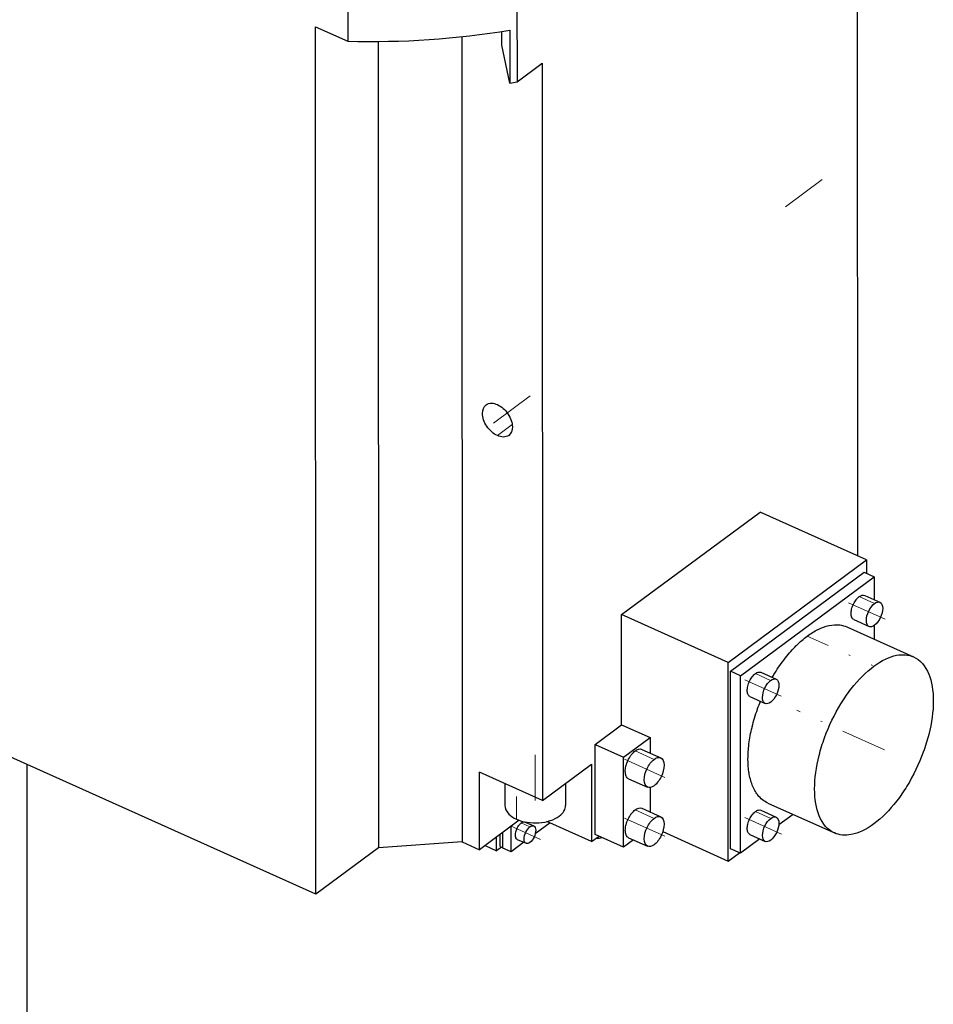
# Model space of a CAD drawing. Header units: millimetres. Extents: x 0 to 3370, y -35 to 2376.
# Tile 18 of 24: x 2609 to 2729, y 1736 to 1866. Entities that reach past the tile are written whole.
import ezdxf

# ---------------------------------------------------------------- set-up
doc = ezdxf.new("R2010")
doc.units = ezdxf.units.MM
doc.linetypes.add('DASHEDBIDOT', pattern=[12.4, 3, -3, 0.2, -3, 0.2, -3])
doc.linetypes.add('DASHEDDOT2X', pattern=[12.2, 6, -3, 0.2, -3])
doc.layers.add('Layer0000', color=7, linetype='Continuous', lineweight=25)

msp = doc.modelspace()

# ---------------------------------------------------------------- linework, layer by layer
at = {"layer": 'Layer0000', "color": 7, "linetype": 'Continuous', "lineweight": 25}
for p, q in [((2718.9590336, 1795.2320211), (2718.9146926, 1897.7358067)), ((2718.9590336, 1795.2320211), (2718.9146926, 1897.7358067)), ((2674.106801, 1872.7229512), (2674.1133368, 1857.6139202)), ((2674.106801, 1872.7229512), (2674.1133368, 1857.6139202)), ((2651.8351921, 1871.1242618), (2651.838725, 1862.9572181)), ((2651.8351921, 1871.1242618), (2651.838725, 1862.9572181)), ((2647.5907334, 1864.8668767), (2651.838725, 1862.9572181)), ((2647.6401055, 1750.7324403), (2647.5907334, 1864.8668767)), ((2647.5907334, 1864.8668767), (2651.838725, 1862.9572181)), ((2647.6401055, 1750.7324403), (2647.5907334, 1864.8668767)), ((2672.097224, 1862.4611724), (2672.0964599, 1864.2277262)), ((2672.097224, 1862.4611724), (2672.0964599, 1864.2277262)), ((2673.1689571, 1864.3976543), (2673.17196, 1857.4556671)), ((2673.1689571, 1864.3976543), (2673.17196, 1857.4556671)), ((2655.8390132, 1862.9258608), (2655.8849045, 1756.838132)), ((2655.8390132, 1862.9258608), (2655.8849045, 1756.838132)), ((2666.8486873, 1863.5508713), (2666.8945071, 1757.6284177)), ((2666.8486873, 1863.5508713), (2666.8945071, 1757.6284177)), ((2673.17196, 1857.4556671), (2672.097224, 1862.4611724)), ((2673.17196, 1857.4556671), (2672.097224, 1862.4611724)), ((2674.1133368, 1857.6139202), (2677.4247719, 1860.0662058)), ((2674.1133368, 1857.6139202), (2677.4247719, 1860.0662058)), ((2677.4247719, 1860.0662058), (2677.466725, 1763.0825613)), ((2677.4247719, 1860.0662058), (2677.466725, 1763.0825613)), ((2687.8712, 1787.5354056), (2706.0814845, 1801.0210445)), ((2687.8712, 1787.5354056), (2706.0814845, 1801.0210445)), ((2720.0884795, 1794.7242856), (2706.0814845, 1801.0210445)), ((2720.0884795, 1794.7242856), (2706.0814845, 1801.0210445)), ((2701.878195, 1781.2386467), (2720.0884795, 1794.7242856)), ((2701.878195, 1781.2386467), (2720.0884795, 1794.7242856)), ((2720.0884795, 1794.7242856), (2720.0892415, 1792.9627364)), ((2720.0884795, 1794.7242856), (2720.0892415, 1792.9627364)), ((2702.1922826, 1780.0824023), (2719.775593, 1793.1037351)), ((2702.1922826, 1780.0824023), (2719.775593, 1793.1037351)), ((2719.775593, 1793.1037351), (2721.0966356, 1792.5098685)), ((2719.775593, 1793.1037351), (2721.0966356, 1792.5098685)), ((2703.5133252, 1779.4885357), (2721.0966356, 1792.5098685)), ((2703.5133252, 1779.4885357), (2721.0966356, 1792.5098685)), ((2721.0966356, 1792.5098685), (2721.0979406, 1789.4930376)), ((2721.0966356, 1792.5098685), (2721.0979406, 1789.4930376)), ((2719.855616, 1790.0515171), (2721.8667555, 1789.1474216)), ((2719.855616, 1790.0515171), (2721.8667555, 1789.1474216)), ((2701.878195, 1781.2386467), (2687.8712, 1787.5354056)), ((2687.8774709, 1773.0389029), (2687.8712, 1787.5354056)), ((2701.878195, 1781.2386467), (2687.8712, 1787.5354056)), ((2687.8774709, 1773.0389029), (2687.8712, 1787.5354056)), ((2718.4205506, 1786.8592471), (2720.4316901, 1785.9551517)), ((2718.4205506, 1786.8592471), (2720.4316901, 1785.9551517)), ((2717.5170648, 1785.9032529), (2726.2832669, 1781.9624604)), ((2717.5170648, 1785.9032529), (2726.2832669, 1781.9624604)), ((2721.0994143, 1786.0862971), (2721.1001902, 1784.2924808)), ((2721.0994143, 1786.0862971), (2721.1001902, 1784.2924808)), ((2701.8895002, 1755.1041067), (2701.878195, 1781.2386467)), ((2701.8895002, 1755.1041067), (2701.878195, 1781.2386467)), ((2703.5133252, 1779.4885357), (2702.1922826, 1780.0824023)), ((2702.2023867, 1756.7246572), (2702.1922826, 1780.0824023)), ((2703.5133252, 1779.4885357), (2702.1922826, 1780.0824023)), ((2702.2023867, 1756.7246572), (2702.1922826, 1780.0824023)), ((2706.1916624, 1779.9326666), (2708.2028019, 1779.0285712)), ((2706.1916624, 1779.9326666), (2708.2028019, 1779.0285712)), ((2703.5234293, 1756.1307905), (2703.5133252, 1779.4885357)), ((2703.5234293, 1756.1307905), (2703.5133252, 1779.4885357)), ((2704.756597, 1776.7403967), (2706.7677365, 1775.8363013)), ((2704.756597, 1776.7403967), (2706.7677365, 1775.8363013)), ((2684.3791914, 1770.4482496), (2687.8774709, 1773.0389029)), ((2684.3791914, 1770.4482496), (2687.8774709, 1773.0389029)), ((2687.8774709, 1773.0389029), (2691.6237111, 1771.3548036)), ((2687.8774709, 1773.0389029), (2691.6237111, 1771.3548036)), ((2647.6401055, 1750.7324403), (2602.6950816, 1770.937201)), ((2647.6401055, 1750.7324403), (2602.6950816, 1770.937201)), ((2688.1254316, 1768.7641502), (2691.6237111, 1771.3548036)), ((2688.1254316, 1768.7641502), (2691.6237111, 1771.3548036)), ((2691.6237111, 1771.3548036), (2691.6245962, 1769.3087837)), ((2691.6237111, 1771.3548036), (2691.6245962, 1769.3087837)), ((2684.3791914, 1770.4482496), (2688.1254316, 1768.7641502)), ((2684.3843141, 1758.6060362), (2684.3791914, 1770.4482496)), ((2684.3791914, 1770.4482496), (2688.1254316, 1768.7641502)), ((2684.3843141, 1758.6060362), (2684.3791914, 1770.4482496)), ((2690.5346072, 1769.7987816), (2693.018956, 1768.6819578)), ((2690.5346072, 1769.7987816), (2693.018956, 1768.6819578)), ((2688.1305543, 1756.9219368), (2688.1254316, 1768.7641502)), ((2688.1305543, 1756.9219368), (2688.1254316, 1768.7641502)), ((2609.6629791, 1721.4150552), (2609.6429079, 1767.8138481)), ((2677.466725, 1763.0825613), (2683.9236732, 1767.8642587)), ((2677.466725, 1763.0825613), (2683.9236732, 1767.8642587)), ((2683.9236732, 1767.8642587), (2683.9280893, 1757.655454)), ((2683.9236732, 1767.8642587), (2683.9280893, 1757.655454)), ((2669.1899786, 1756.5965026), (2669.1855625, 1766.8053072)), ((2677.466725, 1763.0825613), (2669.1855625, 1766.8053072)), ((2669.1899786, 1756.5965026), (2669.1855625, 1766.8053072)), ((2677.466725, 1763.0825613), (2669.1855625, 1766.8053072)), ((2688.7920278, 1765.9224538), (2691.2763765, 1764.80563)), ((2688.7920278, 1765.9224538), (2691.2763765, 1764.80563)), ((2672.5082662, 1765.3116061), (2672.5095135, 1762.4282644)), ((2672.5082662, 1765.3116061), (2672.5095135, 1762.4282644)), ((2680.5082568, 1765.3349698), (2680.5095127, 1762.431725)), ((2680.5082568, 1765.3349698), (2680.5095127, 1762.431725)), ((2691.6265612, 1764.7663178), (2691.6279524, 1761.5500921)), ((2691.6265612, 1764.7663178), (2691.6279524, 1761.5500921)), ((2690.5379634, 1762.04009), (2693.0223122, 1760.9232662)), ((2690.5379634, 1762.04009), (2693.0223122, 1760.9232662)), ((2706.1995143, 1761.7814119), (2708.2106538, 1760.8773164)), ((2706.1995143, 1761.7814119), (2708.2106538, 1760.8773164)), ((2707.1030001, 1762.7374061), (2715.8692021, 1758.7966136)), ((2707.1030001, 1762.7374061), (2715.8692021, 1758.7966136)), ((2674.4123692, 1760.4639476), (2669.1899786, 1756.5965026)), ((2674.4123692, 1760.4639476), (2669.1899786, 1756.5965026)), ((2710.4269056, 1761.2431647), (2708.5573143, 1759.8586376)), ((2710.4269056, 1761.2431647), (2708.5573143, 1759.8586376)), ((2673.3219352, 1756.3129), (2673.3204894, 1759.6553552)), ((2673.3219352, 1756.3129), (2673.3204894, 1759.6553552)), ((2675.177027, 1760.2323071), (2676.3206161, 1759.7182136)), ((2675.177027, 1760.2323071), (2676.3206161, 1759.7182136)), ((2678.4563891, 1760.1152234), (2676.5073698, 1758.6718758)), ((2678.4563891, 1760.1152234), (2676.5073698, 1758.6718758)), ((2683.9280893, 1757.655454), (2678.0464408, 1760.2995132)), ((2683.9280893, 1757.655454), (2678.0464408, 1760.2995132)), ((2671.417222, 1756.4549677), (2671.4164475, 1758.2453157)), ((2671.417222, 1756.4549677), (2671.4164475, 1758.2453157)), ((2671.8782345, 1757.0006123), (2671.8775483, 1758.5867842)), ((2671.8782345, 1757.0006123), (2671.8775483, 1758.5867842)), ((2672.2572143, 1756.7915388), (2672.2563164, 1758.8672812)), ((2672.2572143, 1756.7915388), (2672.2563164, 1758.8672812)), ((2674.1519803, 1757.9521143), (2675.2955694, 1757.4380208)), ((2674.1519803, 1757.9521143), (2675.2955694, 1757.4380208)), ((2683.9280893, 1757.655454), (2684.8991677, 1758.3745869)), ((2683.9280893, 1757.655454), (2684.8991677, 1758.3745869)), ((2688.1305543, 1756.9219368), (2684.3843141, 1758.6060362)), ((2688.1305543, 1756.9219368), (2684.3843141, 1758.6060362)), ((2689.4251536, 1757.8806532), (2688.1305543, 1756.9219368)), ((2689.4251536, 1757.8806532), (2688.1305543, 1756.9219368)), ((2688.795384, 1758.1637622), (2691.2797328, 1757.0469384)), ((2688.795384, 1758.1637622), (2691.2797328, 1757.0469384)), ((2693.2878824, 1758.9709114), (2701.8895002, 1755.1041067)), ((2693.2878824, 1758.9709114), (2701.8895002, 1755.1041067)), ((2706.0578868, 1758.0076848), (2703.5234293, 1756.1307905)), ((2706.0578868, 1758.0076848), (2703.5234293, 1756.1307905)), ((2704.7644489, 1758.589142), (2706.7755883, 1757.6850465)), ((2704.7644489, 1758.589142), (2706.7755883, 1757.6850465)), ((2655.8849045, 1756.838132), (2647.6401055, 1750.7324403)), ((2655.8849045, 1756.838132), (2647.6401055, 1750.7324403)), ((2666.8945071, 1757.6284177), (2655.8849045, 1756.838132)), ((2666.8945071, 1757.6284177), (2655.8849045, 1756.838132)), ((2666.8945071, 1757.6284177), (2669.1899786, 1756.5965026)), ((2666.8945071, 1757.6284177), (2669.1899786, 1756.5965026)), ((2669.9123655, 1757.1314667), (2671.417222, 1756.4549677)), ((2669.9123655, 1757.1314667), (2671.417222, 1756.4549677)), ((2672.0498523, 1756.9234625), (2671.417222, 1756.4549677)), ((2672.0498523, 1756.9234625), (2671.417222, 1756.4549677)), ((2671.8782345, 1757.0006123), (2672.2571976, 1756.8302517)), ((2671.8782345, 1757.0006123), (2672.2571976, 1756.8302517)), ((2673.3219352, 1756.3129), (2672.2572143, 1756.7915388)), ((2673.3219352, 1756.3129), (2672.2572143, 1756.7915388)), ((2675.0128563, 1757.5651127), (2673.3219352, 1756.3129)), ((2675.0128563, 1757.5651127), (2673.3219352, 1756.3129)), ((2703.5234293, 1756.1307905), (2702.2023867, 1756.7246572)), ((2703.5234293, 1756.1307905), (2702.2023867, 1756.7246572)), ((2701.8895002, 1755.1041067), (2703.3693882, 1756.2000388)), ((2701.8895002, 1755.1041067), (2703.3693882, 1756.2000388))]:
    msp.add_line(p, q, dxfattribs=at)
at = {"layer": 'Layer0000', "color": 5, "linetype": 'DASHEDDOT2X', "lineweight": 18}
for p, q in [((2714.2548979, 1844.7496444), (2708.7191803, 1840.6501648)), ((2675.8359796, 1816.2984875), (2670.300262, 1812.1990079)), ((2722.5461783, 1786.9232938), (2717.7411277, 1789.0833749)), ((2708.8822248, 1776.8044434), (2704.0771742, 1778.9645245)), ((2722.4731901, 1769.7515441), (2710.9130769, 1774.9483223)), ((2676.5066425, 1769.0660169), (2676.5101756, 1760.8983749)), ((2693.5446218, 1766.115801), (2688.2663619, 1768.4886105)), ((2693.547978, 1758.3571095), (2688.2697182, 1760.7299189)), ((2708.8900766, 1758.6531887), (2704.085026, 1760.8132698)), ((2677.2050483, 1757.9501243), (2673.2675481, 1759.7202035))]:
    msp.add_line(p, q, dxfattribs=at)
at = {"layer": 'Layer0000', "color": 251, "linetype": 'DASHEDBIDOT', "lineweight": 18}
for p, q in [((2671.5320014, 1811.0687584), (2673.4837723, 1812.5141437)), ((2671.5320014, 1811.0687584), (2673.4837723, 1812.5141437)), ((2721.1486045, 1788.9805193), (2719.1374651, 1789.8846147)), ((2721.1486045, 1788.9805193), (2719.1374651, 1789.8846147)), ((2712.3055458, 1784.6920667), (2721.0717479, 1780.7512742)), ((2712.3055458, 1784.6920667), (2721.0717479, 1780.7512742)), ((2707.4846509, 1778.8616689), (2705.4735115, 1779.7657643)), ((2707.4846509, 1778.8616689), (2705.4735115, 1779.7657643)), ((2692.1469155, 1768.4792907), (2689.6625667, 1769.5961145)), ((2692.1469155, 1768.4792907), (2689.6625667, 1769.5961145)), ((2674.0503088, 1760.6088293), (2674.0485741, 1764.6191701)), ((2674.0503088, 1760.6088293), (2674.0485741, 1764.6191701)), ((2692.1502718, 1760.7205991), (2689.665923, 1761.8374229)), ((2692.1502718, 1760.7205991), (2689.665923, 1761.8374229)), ((2707.4925028, 1760.7104141), (2705.4813633, 1761.6145096)), ((2707.4925028, 1760.7104141), (2705.4813633, 1761.6145096)), ((2674.664062, 1760.1130911), (2675.8076511, 1759.5989976)), ((2674.664062, 1760.1130911), (2675.8076511, 1759.5989976))]:
    msp.add_line(p, q, dxfattribs=at)
at = {"layer": 'Layer0000', "color": 7, "linetype": 'Continuous', "lineweight": 25}
for centre, radius, start, end in [((2654.7980005, 1977.7868728), 114.8677801, 268.523756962, 279.20291025), ((2654.7980005, 1977.7868728), 114.8677801, 268.523756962, 279.20291025), ((2655.7415242, 1964.0205617), 107.9810022, 279.289404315, 279.795918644), ((2655.7415242, 1964.0205617), 107.9810022, 279.289404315, 279.795918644), ((2684.560559, 1760.7304779), 2.6417976, 268.982728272, 286.257920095), ((2684.560559, 1760.7304779), 2.6417976, 268.982728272, 286.257920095)]:
    msp.add_arc(centre, radius, start, end, dxfattribs=at)
for points, knots in [([(2671.5320014, 1811.0687584), (2671.0158101, 1811.300809), (2670.2475535, 1811.9799867), (2669.662437, 1813.1490241), (2669.4656991, 1814.2591027), (2669.7346211, 1814.8905904), (2670.0433266, 1815.1195533)], [0, 0, 0, 0, 0.25, 0.375, 0.5, 0.727979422, 0.727979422, 0.727979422, 0.727979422]), ([(2671.5320014, 1811.0687584), (2671.0158101, 1811.300809), (2670.2475535, 1811.9799867), (2669.662437, 1813.1490241), (2669.4656991, 1814.2591027), (2669.7346211, 1814.8905904), (2670.0433266, 1815.1195533)], [0, 0, 0, 0, 0.25, 0.375, 0.5, 0.727979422, 0.727979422, 0.727979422, 0.727979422]), ([(2670.0433266, 1815.1195533), (2670.2424062, 1815.2672081), (2670.7106555, 1815.4050571), (2671.2721393, 1815.2683055), (2671.5302349, 1815.1522802)], [0.727979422, 0.727979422, 0.727979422, 0.727979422, 0.875, 1, 1, 1, 1]), ([(2670.0433266, 1815.1195533), (2670.2424062, 1815.2672081), (2670.7106555, 1815.4050571), (2671.2721393, 1815.2683055), (2671.5302349, 1815.1522802)], [0.727979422, 0.727979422, 0.727979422, 0.727979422, 0.875, 1, 1, 1, 1]), ([(2671.5302349, 1815.1522802), (2672.0464262, 1814.9202296), (2672.8146827, 1814.2410519), (2673.3997992, 1813.0720145), (2673.5965372, 1811.9619359), (2673.3276151, 1811.3304482), (2673.0189097, 1811.1014853)], [0, 0, 0, 0, 0.25, 0.375, 0.5, 0.727979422, 0.727979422, 0.727979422, 0.727979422]), ([(2671.5302349, 1815.1522802), (2672.0464262, 1814.9202296), (2672.8146827, 1814.2410519), (2673.3997992, 1813.0720145), (2673.5965372, 1811.9619359), (2673.3276151, 1811.3304482), (2673.0189097, 1811.1014853)], [0, 0, 0, 0, 0.25, 0.375, 0.5, 0.727979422, 0.727979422, 0.727979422, 0.727979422]), ([(2673.0189097, 1811.1014853), (2672.81983, 1810.9538305), (2672.3515808, 1810.8159815), (2671.790097, 1810.952733), (2671.5320014, 1811.0687584)], [0.727979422, 0.727979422, 0.727979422, 0.727979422, 0.875, 1, 1, 1, 1]), ([(2673.0189097, 1811.1014853), (2672.81983, 1810.9538305), (2672.3515808, 1810.8159815), (2671.790097, 1810.952733), (2671.5320014, 1811.0687584)], [0.727979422, 0.727979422, 0.727979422, 0.727979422, 0.875, 1, 1, 1, 1]), ([(2718.0621814, 1787.6586222), (2718.0621254, 1787.834699), (2718.0856835, 1788.0222768), (2718.1343777, 1788.2277774), (2718.1357904, 1788.2336631), (2718.1920361, 1788.4644641), (2718.27198, 1788.6854303), (2718.4784795, 1789.1129986), (2718.5957129, 1789.303632), (2718.7328546, 1789.4800202), (2718.7375037, 1789.4859517), (2718.8685468, 1789.6519793), (2719.000758, 1789.7833487), (2719.1374651, 1789.8846147)], [0, 0, 0, 0, 0.12109375, 0.12109375, 0.125, 0.125, 0.25, 0.25, 0.37109375, 0.37109375, 0.375, 0.375, 0.5, 0.5, 0.5, 0.5]), ([(2718.0621814, 1787.6586222), (2718.0621254, 1787.834699), (2718.0856835, 1788.0222768), (2718.1343777, 1788.2277774), (2718.1357904, 1788.2336631), (2718.1920361, 1788.4644641), (2718.27198, 1788.6854303), (2718.4784795, 1789.1129986), (2718.5957129, 1789.303632), (2718.7328546, 1789.4800202), (2718.7375037, 1789.4859517), (2718.8685468, 1789.6519793), (2719.000758, 1789.7833487), (2719.1374651, 1789.8846147)], [0, 0, 0, 0, 0.12109375, 0.12109375, 0.125, 0.125, 0.25, 0.25, 0.37109375, 0.37109375, 0.375, 0.375, 0.5, 0.5, 0.5, 0.5]), ([(2719.1374651, 1789.8846147), (2719.2699, 1789.9827162), (2719.3979416, 1790.0461366), (2719.5255786, 1790.0758031), (2719.5292279, 1790.0766222), (2719.653248, 1790.1032648), (2719.7607146, 1790.0945493), (2719.8556434, 1790.0515779)], [0, 0, 0, 0, 0.12109375, 0.12109375, 0.125, 0.125, 0.23338206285, 0.23338206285, 0.23338206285, 0.23338206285]), ([(2719.1374651, 1789.8846147), (2719.2699, 1789.9827162), (2719.3979416, 1790.0461366), (2719.5255786, 1790.0758031), (2719.5292279, 1790.0766222), (2719.653248, 1790.1032648), (2719.7607146, 1790.0945493), (2719.8556434, 1790.0515779)], [0, 0, 0, 0, 0.12109375, 0.12109375, 0.125, 0.125, 0.23338206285, 0.23338206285, 0.23338206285, 0.23338206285]), ([(2718.4205231, 1786.8591863), (2718.2999053, 1786.9137863), (2718.2052873, 1787.0203666), (2718.1414007, 1787.1795693), (2718.1395253, 1787.1843598), (2718.087537, 1787.3200335), (2718.0622809, 1787.4767506), (2718.0621814, 1787.6586222)], [0.23338210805, 0.23338210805, 0.23338210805, 0.23338210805, 0.37109375, 0.37109375, 0.375, 0.375, 0.5, 0.5, 0.5, 0.5]), ([(2718.4205231, 1786.8591863), (2718.2999053, 1786.9137863), (2718.2052873, 1787.0203666), (2718.1414007, 1787.1795693), (2718.1395253, 1787.1843598), (2718.087537, 1787.3200335), (2718.0622809, 1787.4767506), (2718.0621814, 1787.6586222)], [0.23338210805, 0.23338210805, 0.23338210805, 0.23338210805, 0.37109375, 0.37109375, 0.375, 0.375, 0.5, 0.5, 0.5, 0.5]), ([(2712.3055458, 1784.6920667), (2712.7755324, 1785.0401287), (2713.2417857, 1785.3294672), (2713.7116471, 1785.563743), (2713.7185475, 1785.567171), (2714.2086862, 1785.8096437), (2714.6784499, 1785.9801276), (2715.150366, 1786.0857728), (2715.1644885, 1786.088872), (2715.6551437, 1786.1941814), (2716.107605, 1786.2202732), (2716.5510634, 1786.168831), (2716.5646073, 1786.1671815), (2716.9103324, 1786.1229827), (2717.2231927, 1786.0356004), (2717.5171042, 1785.9033406)], [0, 0, 0, 0, 0.0615234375, 0.0615234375, 0.0625, 0.0625, 0.123046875, 0.123046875, 0.125, 0.125, 0.185546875, 0.185546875, 0.1875, 0.1875, 0.23343335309, 0.23343335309, 0.23343335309, 0.23343335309]), ([(2712.3055458, 1784.6920667), (2712.7755324, 1785.0401287), (2713.2417857, 1785.3294672), (2713.7116471, 1785.563743), (2713.7185475, 1785.567171), (2714.2086862, 1785.8096437), (2714.6784499, 1785.9801276), (2715.150366, 1786.0857728), (2715.1644885, 1786.088872), (2715.6551437, 1786.1941814), (2716.107605, 1786.2202732), (2716.5510634, 1786.168831), (2716.5646073, 1786.1671815), (2716.9103324, 1786.1229827), (2717.2231927, 1786.0356004), (2717.5171042, 1785.9033406)], [0, 0, 0, 0, 0.0615234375, 0.0615234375, 0.0625, 0.0625, 0.123046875, 0.123046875, 0.125, 0.125, 0.185546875, 0.185546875, 0.1875, 0.1875, 0.23343335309, 0.23343335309, 0.23343335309, 0.23343335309]), ([(2707.6866729, 1779.2605938), (2707.7864678, 1779.4318256), (2707.9007919, 1779.622583), (2708.020052, 1779.8152711), (2708.461464, 1780.5258021), (2708.9121741, 1781.1723567), (2709.4012603, 1781.7966481), (2709.4171923, 1781.8169042), (2709.8952026, 1782.4224349), (2710.3717623, 1782.9585032), (2710.8693542, 1783.4514431), (2710.8775792, 1783.4595732), (2711.3543381, 1783.9299), (2711.8280992, 1784.33848), (2712.3055458, 1784.6920667)], [0.29613127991, 0.29613127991, 0.29613127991, 0.29613127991, 0.310546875, 0.3125, 0.3125, 0.373046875, 0.373046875, 0.375, 0.375, 0.4365234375, 0.4365234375, 0.4375, 0.4375, 0.5, 0.5, 0.5, 0.5]), ([(2707.6866729, 1779.2605938), (2707.7864678, 1779.4318256), (2707.9007919, 1779.622583), (2708.020052, 1779.8152711), (2708.461464, 1780.5258021), (2708.9121741, 1781.1723567), (2709.4012603, 1781.7966481), (2709.4171923, 1781.8169042), (2709.8952026, 1782.4224349), (2710.3717623, 1782.9585032), (2710.8693542, 1783.4514431), (2710.8775792, 1783.4595732), (2711.3543381, 1783.9299), (2711.8280992, 1784.33848), (2712.3055458, 1784.6920667)], [0.29613127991, 0.29613127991, 0.29613127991, 0.29613127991, 0.310546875, 0.3125, 0.3125, 0.373046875, 0.373046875, 0.375, 0.375, 0.4365234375, 0.4365234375, 0.4375, 0.4375, 0.5, 0.5, 0.5, 0.5]), ([(2721.0717479, 1780.7512742), (2722.093769, 1781.5081326), (2723.9946488, 1782.4116521), (2725.6278829, 1782.2569614), (2726.2832539, 1781.9624314)], [0, 0, 0, 0, 0.125, 0.23256749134, 0.23256749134, 0.23256749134, 0.23256749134]), ([(2721.0717479, 1780.7512742), (2722.093769, 1781.5081326), (2723.9946488, 1782.4116521), (2725.6278829, 1782.2569614), (2726.2832539, 1781.9624314)], [0, 0, 0, 0, 0.125, 0.23256749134, 0.23256749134, 0.23256749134, 0.23256749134]), ([(2726.2832539, 1781.9624314), (2727.1510451, 1781.5724376), (2728.4459336, 1780.0993724), (2728.8833133, 1777.5191668), (2728.8839006, 1776.1615096)], [0.23256749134, 0.23256749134, 0.23256749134, 0.23256749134, 0.375, 0.5, 0.5, 0.5, 0.5]), ([(2726.2832539, 1781.9624314), (2727.1510451, 1781.5724376), (2728.4459336, 1780.0993724), (2728.8833133, 1777.5191668), (2728.8839006, 1776.1615096)], [0.23256749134, 0.23256749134, 0.23256749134, 0.23256749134, 0.375, 0.5, 0.5, 0.5, 0.5]), ([(2705.4735115, 1779.7657643), (2705.6060479, 1779.8638876), (2705.7340927, 1779.9273087), (2705.8616315, 1779.9569541), (2705.8652743, 1779.9577717), (2705.9892944, 1779.9844144), (2706.0967611, 1779.9756989), (2706.1916899, 1779.9327275)], [0, 0, 0, 0, 0.12109375, 0.12109375, 0.125, 0.125, 0.23338206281, 0.23338206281, 0.23338206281, 0.23338206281]), ([(2705.4735115, 1779.7657643), (2705.6060479, 1779.8638876), (2705.7340927, 1779.9273087), (2705.8616315, 1779.9569541), (2705.8652743, 1779.9577717), (2705.9892944, 1779.9844144), (2706.0967611, 1779.9756989), (2706.1916899, 1779.9327275)], [0, 0, 0, 0, 0.12109375, 0.12109375, 0.125, 0.125, 0.23338206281, 0.23338206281, 0.23338206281, 0.23338206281]), ([(2713.2685684, 1764.5975644), (2713.2679811, 1765.9552216), (2713.5728726, 1768.217113), (2714.781832, 1772.1211983), (2716.2541013, 1775.1690094), (2718.5176436, 1778.4535094), (2720.0497268, 1779.9944157), (2721.0717479, 1780.7512742)], [0, 0, 0, 0, 0.125, 0.1875, 0.3125, 0.375, 0.5, 0.5, 0.5, 0.5]), ([(2713.2685684, 1764.5975644), (2713.2679811, 1765.9552216), (2713.5728726, 1768.217113), (2714.781832, 1772.1211983), (2716.2541013, 1775.1690094), (2718.5176436, 1778.4535094), (2720.0497268, 1779.9944157), (2721.0717479, 1780.7512742)], [0, 0, 0, 0, 0.125, 0.1875, 0.3125, 0.375, 0.5, 0.5, 0.5, 0.5]), ([(2704.7565695, 1776.7403359), (2704.6359518, 1776.7949359), (2704.5413337, 1776.9015162), (2704.4774471, 1777.0607189), (2704.4755717, 1777.0655094), (2704.4235835, 1777.2011831), (2704.3983271, 1777.3581849), (2704.3981317, 1777.7156841), (2704.4216886, 1777.9032567), (2704.4704215, 1778.1089165), (2704.4718368, 1778.1148127), (2704.5280825, 1778.3456137), (2704.6080264, 1778.5665799), (2704.8145259, 1778.9941482), (2704.9317593, 1779.1847816), (2705.068901, 1779.3611698), (2705.0735501, 1779.3671012), (2705.2045933, 1779.5331289), (2705.33659, 1779.6643395), (2705.4735115, 1779.7657643)], [0.23338210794, 0.23338210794, 0.23338210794, 0.23338210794, 0.37109375, 0.37109375, 0.375, 0.375, 0.5, 0.5, 0.62109375, 0.62109375, 0.625, 0.625, 0.75, 0.75, 0.87109375, 0.87109375, 0.875, 0.875, 1, 1, 1, 1]), ([(2704.7565695, 1776.7403359), (2704.6359518, 1776.7949359), (2704.5413337, 1776.9015162), (2704.4774471, 1777.0607189), (2704.4755717, 1777.0655094), (2704.4235835, 1777.2011831), (2704.3983271, 1777.3581849), (2704.3981317, 1777.7156841), (2704.4216886, 1777.9032567), (2704.4704215, 1778.1089165), (2704.4718368, 1778.1148127), (2704.5280825, 1778.3456137), (2704.6080264, 1778.5665799), (2704.8145259, 1778.9941482), (2704.9317593, 1779.1847816), (2705.068901, 1779.3611698), (2705.0735501, 1779.3671012), (2705.2045933, 1779.5331289), (2705.33659, 1779.6643395), (2705.4735115, 1779.7657643)], [0.23338210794, 0.23338210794, 0.23338210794, 0.23338210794, 0.37109375, 0.37109375, 0.375, 0.375, 0.5, 0.5, 0.62109375, 0.62109375, 0.625, 0.625, 0.75, 0.75, 0.87109375, 0.87109375, 0.875, 0.875, 1, 1, 1, 1]), ([(2706.7673999, 1775.8364795), (2706.6479447, 1775.8901799), (2706.4695214, 1776.0929768), (2706.3532682, 1776.7812723), (2706.6442669, 1777.9276032), (2707.2029805, 1778.6530776), (2707.4846509, 1778.8616689)], [0.23270467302, 0.23270467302, 0.23270467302, 0.23270467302, 0.375, 0.5, 0.75, 1, 1, 1, 1]), ([(2706.7673999, 1775.8364795), (2706.6479447, 1775.8901799), (2706.4695214, 1776.0929768), (2706.3532682, 1776.7812723), (2706.6442669, 1777.9276032), (2707.2029805, 1778.6530776), (2707.4846509, 1778.8616689)], [0.23270467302, 0.23270467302, 0.23270467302, 0.23270467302, 0.375, 0.5, 0.75, 1, 1, 1, 1]), ([(2708.2027918, 1779.0285486), (2708.3224089, 1778.9748997), (2708.500986, 1778.7720788), (2708.6172702, 1778.0836002), (2708.3262715, 1776.9372692), (2707.7675579, 1776.2117948), (2707.4858875, 1776.0032036)], [0.23256701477, 0.23256701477, 0.23256701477, 0.23256701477, 0.375, 0.5, 0.75, 1, 1, 1, 1]), ([(2708.2027918, 1779.0285486), (2708.3224089, 1778.9748997), (2708.500986, 1778.7720788), (2708.6172702, 1778.0836002), (2708.3262715, 1776.9372692), (2707.7675579, 1776.2117948), (2707.4858875, 1776.0032036)], [0.23256701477, 0.23256701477, 0.23256701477, 0.23256701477, 0.375, 0.5, 0.75, 1, 1, 1, 1]), ([(2704.5023664, 1768.5383569), (2704.502106, 1769.1628373), (2704.5439398, 1769.8133586), (2704.6291999, 1770.5006599), (2704.6304612, 1770.510758), (2704.7208607, 1771.2289451), (2704.8540917, 1771.9517435), (2705.0373147, 1772.7143855), (2705.0428447, 1772.7372429), (2705.2367531, 1773.532691), (2705.4690125, 1774.3057574), (2705.7546075, 1775.1063174), (2705.763389, 1775.1308113), (2705.8888779, 1775.4790392), (2706.0119107, 1775.7995214), (2706.1416659, 1776.1177475)], [0, 0, 0, 0, 0.0615234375, 0.0615234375, 0.0625, 0.0625, 0.123046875, 0.123046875, 0.125, 0.125, 0.185546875, 0.185546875, 0.1875, 0.1875, 0.21216769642, 0.21216769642, 0.21216769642, 0.21216769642]), ([(2704.5023664, 1768.5383569), (2704.502106, 1769.1628373), (2704.5439398, 1769.8133586), (2704.6291999, 1770.5006599), (2704.6304612, 1770.510758), (2704.7208607, 1771.2289451), (2704.8540917, 1771.9517435), (2705.0373147, 1772.7143855), (2705.0428447, 1772.7372429), (2705.2367531, 1773.532691), (2705.4690125, 1774.3057574), (2705.7546075, 1775.1063174), (2705.763389, 1775.1308113), (2705.8888779, 1775.4790392), (2706.0119107, 1775.7995214), (2706.1416659, 1776.1177475)], [0, 0, 0, 0, 0.0615234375, 0.0615234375, 0.0625, 0.0625, 0.123046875, 0.123046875, 0.125, 0.125, 0.185546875, 0.185546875, 0.1875, 0.1875, 0.21216769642, 0.21216769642, 0.21216769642, 0.21216769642]), ([(2728.8839006, 1776.1615096), (2728.8844879, 1774.8038523), (2728.5795965, 1772.5419609), (2727.3706371, 1768.6378757), (2725.8983677, 1765.5900645), (2723.6348254, 1762.3055646), (2722.1027422, 1760.7646582), (2721.0807211, 1760.0077998)], [0, 0, 0, 0, 0.125, 0.1875, 0.3125, 0.375, 0.5, 0.5, 0.5, 0.5]), ([(2728.8839006, 1776.1615096), (2728.8844879, 1774.8038523), (2728.5795965, 1772.5419609), (2727.3706371, 1768.6378757), (2725.8983677, 1765.5900645), (2723.6348254, 1762.3055646), (2722.1027422, 1760.7646582), (2721.0807211, 1760.0077998)], [0, 0, 0, 0, 0.125, 0.1875, 0.3125, 0.375, 0.5, 0.5, 0.5, 0.5]), ([(2688.3568652, 1766.8931235), (2688.3567952, 1767.1000316), (2688.3835833, 1767.320021), (2688.4408061, 1767.5686296), (2688.4442664, 1767.5832595), (2688.4807225, 1767.7328452), (2688.5201711, 1767.8638452), (2688.6555836, 1768.2396739), (2688.7652363, 1768.4743409), (2688.9103837, 1768.7226697), (2688.9293404, 1768.7541038), (2689.0123443, 1768.8877298), (2689.0801165, 1768.9860462), (2689.1612429, 1769.0919905), (2689.172076, 1769.1059129), (2689.3360462, 1769.3136515), (2689.4965424, 1769.4731375), (2689.6625667, 1769.5961145)], [0, 0, 0, 0, 0.1171875, 0.1171875, 0.125, 0.125, 0.1875, 0.1875, 0.296875, 0.296875, 0.3125, 0.3125, 0.3671875, 0.3671875, 0.375, 0.375, 0.5, 0.5, 0.5, 0.5]), ([(2688.3568652, 1766.8931235), (2688.3567952, 1767.1000316), (2688.3835833, 1767.320021), (2688.4408061, 1767.5686296), (2688.4442664, 1767.5832595), (2688.4807225, 1767.7328452), (2688.5201711, 1767.8638452), (2688.6555836, 1768.2396739), (2688.7652363, 1768.4743409), (2688.9103837, 1768.7226697), (2688.9293404, 1768.7541038), (2689.0123443, 1768.8877298), (2689.0801165, 1768.9860462), (2689.1612429, 1769.0919905), (2689.172076, 1769.1059129), (2689.3360462, 1769.3136515), (2689.4965424, 1769.4731375), (2689.6625667, 1769.5961145)], [0, 0, 0, 0, 0.1171875, 0.1171875, 0.125, 0.125, 0.1875, 0.1875, 0.296875, 0.296875, 0.3125, 0.3125, 0.3671875, 0.3671875, 0.375, 0.375, 0.5, 0.5, 0.5, 0.5]), ([(2689.6625667, 1769.5961145), (2689.8182146, 1769.7114054), (2689.9688461, 1769.787247), (2690.1241691, 1769.8260654), (2690.133265, 1769.8281896), (2690.2858112, 1769.8609543), (2690.4184913, 1769.8510224), (2690.5346092, 1769.798786)], [0, 0, 0, 0, 0.1171875, 0.1171875, 0.125, 0.125, 0.23342760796, 0.23342760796, 0.23342760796, 0.23342760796]), ([(2689.6625667, 1769.5961145), (2689.8182146, 1769.7114054), (2689.9688461, 1769.787247), (2690.1241691, 1769.8260654), (2690.133265, 1769.8281896), (2690.2858112, 1769.8609543), (2690.4184913, 1769.8510224), (2690.5346092, 1769.798786)], [0, 0, 0, 0, 0.1171875, 0.1171875, 0.125, 0.125, 0.23342760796, 0.23342760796, 0.23342760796, 0.23342760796]), ([(2707.1029606, 1762.7373185), (2706.6095381, 1762.959358), (2706.1729502, 1763.3058847), (2705.796003, 1763.7815964), (2705.7865361, 1763.7936789), (2705.497575, 1764.1664704), (2705.2619352, 1764.5910639), (2705.0644142, 1765.0948526), (2705.0580402, 1765.1113081), (2704.8684713, 1765.6062616), (2704.7303681, 1766.1373611), (2704.6364299, 1766.7290818), (2704.6348907, 1766.7388727), (2704.5463717, 1767.3069187), (2704.5026508, 1767.9038337), (2704.5023664, 1768.5383569)], [0.23343335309, 0.23343335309, 0.23343335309, 0.23343335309, 0.310546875, 0.310546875, 0.3125, 0.3125, 0.373046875, 0.373046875, 0.375, 0.375, 0.4365234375, 0.4365234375, 0.4375, 0.4375, 0.5, 0.5, 0.5, 0.5]), ([(2707.1029606, 1762.7373185), (2706.6095381, 1762.959358), (2706.1729502, 1763.3058847), (2705.796003, 1763.7815964), (2705.7865361, 1763.7936789), (2705.497575, 1764.1664704), (2705.2619352, 1764.5910639), (2705.0644142, 1765.0948526), (2705.0580402, 1765.1113081), (2704.8684713, 1765.6062616), (2704.7303681, 1766.1373611), (2704.6364299, 1766.7290818), (2704.6348907, 1766.7388727), (2704.5463717, 1767.3069187), (2704.5026508, 1767.9038337), (2704.5023664, 1768.5383569)], [0.23343335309, 0.23343335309, 0.23343335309, 0.23343335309, 0.310546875, 0.310546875, 0.3125, 0.3125, 0.373046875, 0.373046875, 0.375, 0.375, 0.4365234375, 0.4365234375, 0.4375, 0.4375, 0.5, 0.5, 0.5, 0.5]), ([(2688.7920258, 1765.9224494), (2688.6487789, 1765.98689), (2688.5354324, 1766.11486), (2688.4571423, 1766.3011334), (2688.4526961, 1766.3122394), (2688.3876497, 1766.4820073), (2688.3569815, 1766.6723066), (2688.3568652, 1766.8931235)], [0.23342760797, 0.23342760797, 0.23342760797, 0.23342760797, 0.3671875, 0.3671875, 0.375, 0.375, 0.5, 0.5, 0.5, 0.5]), ([(2688.7920258, 1765.9224494), (2688.6487789, 1765.98689), (2688.5354324, 1766.11486), (2688.4571423, 1766.3011334), (2688.4526961, 1766.3122394), (2688.3876497, 1766.4820073), (2688.3569815, 1766.6723066), (2688.3568652, 1766.8931235)], [0.23342760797, 0.23342760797, 0.23342760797, 0.23342760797, 0.3671875, 0.3671875, 0.375, 0.375, 0.5, 0.5, 0.5, 0.5]), ([(2715.8688886, 1758.7967894), (2715.0012498, 1759.1868311), (2713.7065062, 1760.6598739), (2713.2691557, 1763.2399072), (2713.2685684, 1764.5975644)], [0.23258536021, 0.23258536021, 0.23258536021, 0.23258536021, 0.375, 0.5, 0.5, 0.5, 0.5]), ([(2715.8688886, 1758.7967894), (2715.0012498, 1759.1868311), (2713.7065062, 1760.6598739), (2713.2691557, 1763.2399072), (2713.2685684, 1764.5975644)], [0.23258536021, 0.23258536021, 0.23258536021, 0.23258536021, 0.375, 0.5, 0.5, 0.5, 0.5]), ([(2672.5096961, 1762.4282644), (2672.5095886, 1762.0314808), (2672.8304132, 1761.3334878), (2673.6373558, 1760.7944698), (2674.0503088, 1760.6088293)], [0.21084233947, 0.21084233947, 0.21084233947, 0.21084233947, 0.375, 0.5, 0.5, 0.5, 0.5]), ([(2672.5096961, 1762.4282644), (2672.5095886, 1762.0314808), (2672.8304132, 1761.3334878), (2673.6373558, 1760.7944698), (2674.0503088, 1760.6088293)], [0.21084233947, 0.21084233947, 0.21084233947, 0.21084233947, 0.375, 0.5, 0.5, 0.5, 0.5]), ([(2688.3602215, 1759.134432), (2688.3601514, 1759.3413401), (2688.3869396, 1759.5613294), (2688.4441624, 1759.8099381), (2688.4476227, 1759.8245679), (2688.4840787, 1759.9741537), (2688.5235273, 1760.1051537), (2688.6589399, 1760.4809823), (2688.7685925, 1760.7156494), (2688.91374, 1760.9639782), (2688.9326966, 1760.9954122), (2689.0157006, 1761.1290383), (2689.0834727, 1761.2273546), (2689.1645992, 1761.3332989), (2689.1754322, 1761.3472213), (2689.3394024, 1761.5549599), (2689.4998986, 1761.7144459), (2689.665923, 1761.8374229)], [0, 0, 0, 0, 0.1171875, 0.1171875, 0.125, 0.125, 0.1875, 0.1875, 0.296875, 0.296875, 0.3125, 0.3125, 0.3671875, 0.3671875, 0.375, 0.375, 0.5, 0.5, 0.5, 0.5]), ([(2688.3602215, 1759.134432), (2688.3601514, 1759.3413401), (2688.3869396, 1759.5613294), (2688.4441624, 1759.8099381), (2688.4476227, 1759.8245679), (2688.4840787, 1759.9741537), (2688.5235273, 1760.1051537), (2688.6589399, 1760.4809823), (2688.7685925, 1760.7156494), (2688.91374, 1760.9639782), (2688.9326966, 1760.9954122), (2689.0157006, 1761.1290383), (2689.0834727, 1761.2273546), (2689.1645992, 1761.3332989), (2689.1754322, 1761.3472213), (2689.3394024, 1761.5549599), (2689.4998986, 1761.7144459), (2689.665923, 1761.8374229)], [0, 0, 0, 0, 0.1171875, 0.1171875, 0.125, 0.125, 0.1875, 0.1875, 0.296875, 0.296875, 0.3125, 0.3125, 0.3671875, 0.3671875, 0.375, 0.375, 0.5, 0.5, 0.5, 0.5]), ([(2689.665923, 1761.8374229), (2689.8215708, 1761.9527138), (2689.9722024, 1762.0285554), (2690.1275254, 1762.0673739), (2690.1366212, 1762.0694981), (2690.2891675, 1762.1022628), (2690.4218475, 1762.0923308), (2690.5379654, 1762.0400944)], [0, 0, 0, 0, 0.1171875, 0.1171875, 0.125, 0.125, 0.23342760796, 0.23342760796, 0.23342760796, 0.23342760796]), ([(2689.665923, 1761.8374229), (2689.8215708, 1761.9527138), (2689.9722024, 1762.0285554), (2690.1275254, 1762.0673739), (2690.1366212, 1762.0694981), (2690.2891675, 1762.1022628), (2690.4218475, 1762.0923308), (2690.5379654, 1762.0400944)], [0, 0, 0, 0, 0.1171875, 0.1171875, 0.125, 0.125, 0.23342760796, 0.23342760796, 0.23342760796, 0.23342760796]), ([(2705.4813633, 1761.6145096), (2705.6137983, 1761.712611), (2705.7418399, 1761.7760315), (2705.8694769, 1761.8056979), (2705.8731261, 1761.806517), (2705.9971462, 1761.8331597), (2706.1046129, 1761.8244442), (2706.1995417, 1761.7814728)], [0, 0, 0, 0, 0.12109375, 0.12109375, 0.125, 0.125, 0.23338206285, 0.23338206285, 0.23338206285, 0.23338206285]), ([(2705.4813633, 1761.6145096), (2705.6137983, 1761.712611), (2705.7418399, 1761.7760315), (2705.8694769, 1761.8056979), (2705.8731261, 1761.806517), (2705.9971462, 1761.8331597), (2706.1046129, 1761.8244442), (2706.1995417, 1761.7814728)], [0, 0, 0, 0, 0.12109375, 0.12109375, 0.125, 0.125, 0.23338206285, 0.23338206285, 0.23338206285, 0.23338206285]), ([(2704.4060797, 1759.3885171), (2704.4060236, 1759.5645939), (2704.4295818, 1759.7521716), (2704.4782759, 1759.9576722), (2704.4796886, 1759.9635579), (2704.5359344, 1760.1943589), (2704.6158783, 1760.4153252), (2704.8223778, 1760.8428935), (2704.9396112, 1761.0335269), (2705.0767528, 1761.2099151), (2705.0814019, 1761.2158465), (2705.2124451, 1761.3818741), (2705.3446563, 1761.5132436), (2705.4813633, 1761.6145096)], [0, 0, 0, 0, 0.12109375, 0.12109375, 0.125, 0.125, 0.25, 0.25, 0.37109375, 0.37109375, 0.375, 0.375, 0.5, 0.5, 0.5, 0.5]), ([(2704.4060797, 1759.3885171), (2704.4060236, 1759.5645939), (2704.4295818, 1759.7521716), (2704.4782759, 1759.9576722), (2704.4796886, 1759.9635579), (2704.5359344, 1760.1943589), (2704.6158783, 1760.4153252), (2704.8223778, 1760.8428935), (2704.9396112, 1761.0335269), (2705.0767528, 1761.2099151), (2705.0814019, 1761.2158465), (2705.2124451, 1761.3818741), (2705.3446563, 1761.5132436), (2705.4813633, 1761.6145096)], [0, 0, 0, 0, 0.12109375, 0.12109375, 0.125, 0.125, 0.25, 0.25, 0.37109375, 0.37109375, 0.375, 0.375, 0.5, 0.5, 0.5, 0.5]), ([(2674.1519624, 1757.9520748), (2674.0682517, 1757.989956), (2674.0020108, 1758.062929), (2673.9550895, 1758.1746114), (2673.9523728, 1758.1814032), (2673.9141194, 1758.2812111), (2673.8960791, 1758.3934366), (2673.8959303, 1758.6446526), (2673.9116861, 1758.7740484), (2673.9453753, 1758.920433), (2673.9473637, 1758.9288472), (2673.9887385, 1759.09865), (2674.0458848, 1759.2565733), (2674.190992, 1759.5570493), (2674.271679, 1759.6892616), (2674.3689173, 1759.8162301), (2674.3755408, 1759.82474), (2674.4719469, 1759.9468924), (2674.5662304, 1760.0406143), (2674.664062, 1760.1130911)], [0.23337904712, 0.23337904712, 0.23337904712, 0.23337904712, 0.3671875, 0.3671875, 0.375, 0.375, 0.5, 0.5, 0.6171875, 0.6171875, 0.625, 0.625, 0.75, 0.75, 0.8671875, 0.8671875, 0.875, 0.875, 1, 1, 1, 1]), ([(2674.1519624, 1757.9520748), (2674.0682517, 1757.989956), (2674.0020108, 1758.062929), (2673.9550895, 1758.1746114), (2673.9523728, 1758.1814032), (2673.9141194, 1758.2812111), (2673.8960791, 1758.3934366), (2673.8959303, 1758.6446526), (2673.9116861, 1758.7740484), (2673.9453753, 1758.920433), (2673.9473637, 1758.9288472), (2673.9887385, 1759.09865), (2674.0458848, 1759.2565733), (2674.190992, 1759.5570493), (2674.271679, 1759.6892616), (2674.3689173, 1759.8162301), (2674.3755408, 1759.82474), (2674.4719469, 1759.9468924), (2674.5662304, 1760.0406143), (2674.664062, 1760.1130911)], [0.23337904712, 0.23337904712, 0.23337904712, 0.23337904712, 0.3671875, 0.3671875, 0.375, 0.375, 0.5, 0.5, 0.6171875, 0.6171875, 0.625, 0.625, 0.75, 0.75, 0.8671875, 0.8671875, 0.875, 0.875, 1, 1, 1, 1]), ([(2674.664062, 1760.1130911), (2674.7556764, 1760.1809104), (2674.8442868, 1760.2255232), (2674.9356002, 1760.2483566), (2674.9408126, 1760.2495771), (2675.032453, 1760.2692721), (2675.1092428, 1760.2630287), (2675.1770448, 1760.2323466)], [0, 0, 0, 0, 0.1171875, 0.1171875, 0.125, 0.125, 0.23337900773, 0.23337900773, 0.23337900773, 0.23337900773]), ([(2674.664062, 1760.1130911), (2674.7556764, 1760.1809104), (2674.8442868, 1760.2255232), (2674.9356002, 1760.2483566), (2674.9408126, 1760.2495771), (2675.032453, 1760.2692721), (2675.1092428, 1760.2630287), (2675.1770448, 1760.2323466)], [0, 0, 0, 0, 0.1171875, 0.1171875, 0.125, 0.125, 0.23337900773, 0.23337900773, 0.23337900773, 0.23337900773]), ([(2675.2953289, 1757.4381481), (2675.1350496, 1757.5102007), (2674.9521974, 1757.92658), (2675.2073768, 1758.9318079), (2675.606458, 1759.4500039), (2675.8076511, 1759.5989976)], [0.23270467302, 0.23270467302, 0.23270467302, 0.23270467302, 0.5, 0.75, 1, 1, 1, 1]), ([(2675.2953289, 1757.4381481), (2675.1350496, 1757.5102007), (2674.9521974, 1757.92658), (2675.2073768, 1758.9318079), (2675.606458, 1759.4500039), (2675.8076511, 1759.5989976)], [0.23270467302, 0.23270467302, 0.23270467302, 0.23270467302, 0.5, 0.75, 1, 1, 1, 1]), ([(2676.3206089, 1759.7181974), (2676.4810331, 1759.6462463), (2676.6640338, 1759.2298347), (2676.4088087, 1758.2244265), (2676.0097275, 1757.7062305), (2675.8085344, 1757.5572367)], [0.23256701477, 0.23256701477, 0.23256701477, 0.23256701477, 0.5, 0.75, 1, 1, 1, 1]), ([(2676.3206089, 1759.7181974), (2676.4810331, 1759.6462463), (2676.6640338, 1759.2298347), (2676.4088087, 1758.2244265), (2676.0097275, 1757.7062305), (2675.8085344, 1757.5572367)], [0.23256701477, 0.23256701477, 0.23256701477, 0.23256701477, 0.5, 0.75, 1, 1, 1, 1]), ([(2688.795382, 1758.1637578), (2688.6521352, 1758.2281984), (2688.5387886, 1758.3561685), (2688.4604985, 1758.5424418), (2688.4560523, 1758.5535478), (2688.3910059, 1758.7233158), (2688.3603377, 1758.913615), (2688.3602215, 1759.134432)], [0.23342760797, 0.23342760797, 0.23342760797, 0.23342760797, 0.3671875, 0.3671875, 0.375, 0.375, 0.5, 0.5, 0.5, 0.5]), ([(2688.795382, 1758.1637578), (2688.6521352, 1758.2281984), (2688.5387886, 1758.3561685), (2688.4604985, 1758.5424418), (2688.4560523, 1758.5535478), (2688.3910059, 1758.7233158), (2688.3603377, 1758.913615), (2688.3602215, 1759.134432)], [0.23342760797, 0.23342760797, 0.23342760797, 0.23342760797, 0.3671875, 0.3671875, 0.375, 0.375, 0.5, 0.5, 0.5, 0.5]), ([(2704.7644213, 1758.5890812), (2704.6438036, 1758.6436812), (2704.5491855, 1758.7502614), (2704.485299, 1758.9094641), (2704.4834236, 1758.9142546), (2704.4314353, 1759.0499284), (2704.4061791, 1759.2066454), (2704.4060797, 1759.3885171)], [0.23338210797, 0.23338210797, 0.23338210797, 0.23338210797, 0.37109375, 0.37109375, 0.375, 0.375, 0.5, 0.5, 0.5, 0.5]), ([(2704.7644213, 1758.5890812), (2704.6438036, 1758.6436812), (2704.5491855, 1758.7502614), (2704.485299, 1758.9094641), (2704.4834236, 1758.9142546), (2704.4314353, 1759.0499284), (2704.4061791, 1759.2066454), (2704.4060797, 1759.3885171)], [0.23338210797, 0.23338210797, 0.23338210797, 0.23338210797, 0.37109375, 0.37109375, 0.375, 0.375, 0.5, 0.5, 0.5, 0.5]), ([(2721.0807211, 1760.0077998), (2720.0587, 1759.2509413), (2718.1578203, 1758.3474219), (2716.5245861, 1758.5021126), (2715.8692152, 1758.7966426)], [0, 0, 0, 0, 0.125, 0.23256749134, 0.23256749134, 0.23256749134, 0.23256749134]), ([(2721.0807211, 1760.0077998), (2720.0587, 1759.2509413), (2718.1578203, 1758.3474219), (2716.5245861, 1758.5021126), (2715.8692152, 1758.7966426)], [0, 0, 0, 0, 0.125, 0.23256749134, 0.23256749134, 0.23256749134, 0.23256749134])]:
    msp.add_open_spline(points, degree=3, knots=knots, dxfattribs=at)
for points in [[(2720.0733209, 1786.7545268), (2720.0731591, 1787.128699), (2720.3074097, 1788.0447865), (2720.8669341, 1788.771928), (2721.1486045, 1788.9805193)], [(2720.0733209, 1786.7545268), (2720.0731591, 1787.128699), (2720.3074097, 1788.0447865), (2720.8669341, 1788.771928), (2721.1486045, 1788.9805193)], [(2721.1486045, 1788.9805193), (2721.4106335, 1789.1745651), (2721.6714324, 1789.2349979), (2721.8667454, 1789.147399)], [(2721.1486045, 1788.9805193), (2721.4106335, 1789.1745651), (2721.6714324, 1789.2349979), (2721.8667454, 1789.147399)], [(2721.8667454, 1789.147399), (2722.0913392, 1789.0466674), (2722.2249515, 1788.7483105), (2722.2251246, 1788.3480465)], [(2721.8667454, 1789.147399), (2722.0913392, 1789.0466674), (2722.2249515, 1788.7483105), (2722.2251246, 1788.3480465)], [(2722.2251246, 1788.3480465), (2722.2252865, 1787.9738743), (2721.9910359, 1787.0577868), (2721.4315115, 1786.3306452), (2721.149841, 1786.122054)], [(2722.2251246, 1788.3480465), (2722.2252865, 1787.9738743), (2721.9910359, 1787.0577868), (2721.4315115, 1786.3306452), (2721.149841, 1786.122054)], [(2720.4313534, 1785.95533), (2720.2069623, 1786.0562036), (2720.073494, 1786.3544688), (2720.0733209, 1786.7545268)], [(2720.4313534, 1785.95533), (2720.2069623, 1786.0562036), (2720.073494, 1786.3544688), (2720.0733209, 1786.7545268)], [(2721.149841, 1786.122054), (2720.887812, 1785.9280082), (2720.6270131, 1785.8675753), (2720.4317002, 1785.9551742)], [(2721.149841, 1786.122054), (2720.887812, 1785.9280082), (2720.6270131, 1785.8675753), (2720.4317002, 1785.9551742)], [(2707.4846509, 1778.8616689), (2707.74668, 1779.0557147), (2708.0074788, 1779.1161475), (2708.2027918, 1779.0285486)], [(2707.4846509, 1778.8616689), (2707.74668, 1779.0557147), (2708.0074788, 1779.1161475), (2708.2027918, 1779.0285486)], [(2707.4858875, 1776.0032036), (2707.2238584, 1775.8091578), (2706.9630596, 1775.7487249), (2706.7677466, 1775.8363238)], [(2707.4858875, 1776.0032036), (2707.2238584, 1775.8091578), (2706.9630596, 1775.7487249), (2706.7677466, 1775.8363238)], [(2690.841214, 1765.7762997), (2690.8410174, 1766.2306517), (2691.1254646, 1767.3430437), (2691.8048871, 1768.2260013), (2692.1469155, 1768.4792907)], [(2690.841214, 1765.7762997), (2690.8410174, 1766.2306517), (2691.1254646, 1767.3430437), (2691.8048871, 1768.2260013), (2692.1469155, 1768.4792907)], [(2692.1469155, 1768.4792907), (2692.4650936, 1768.7149177), (2692.7817779, 1768.7883005), (2693.0189436, 1768.6819303)], [(2692.1469155, 1768.4792907), (2692.4650936, 1768.7149177), (2692.7817779, 1768.7883005), (2693.0189436, 1768.6819303)], [(2693.0189437, 1768.6819303), (2693.2916648, 1768.5596134), (2693.4539082, 1768.1973229), (2693.4541185, 1767.711288)], [(2693.0189437, 1768.6819303), (2693.2916648, 1768.5596134), (2693.4539082, 1768.1973229), (2693.4541185, 1767.711288)], [(2693.4541185, 1767.711288), (2693.454315, 1767.256936), (2693.1698679, 1766.1445441), (2692.4904454, 1765.2615864), (2692.148417, 1765.0082971)], [(2693.4541185, 1767.711288), (2693.454315, 1767.256936), (2693.1698679, 1766.1445441), (2692.4904454, 1765.2615864), (2692.148417, 1765.0082971)], [(2691.2759678, 1764.8058465), (2691.0034928, 1764.9283359), (2690.8414241, 1765.2905151), (2690.841214, 1765.7762997)], [(2691.2759678, 1764.8058465), (2691.0034928, 1764.9283359), (2690.8414241, 1765.2905151), (2690.841214, 1765.7762997)], [(2692.148417, 1765.0082971), (2691.8302389, 1764.7726701), (2691.5135545, 1764.6992873), (2691.2763888, 1764.8056574)], [(2692.148417, 1765.0082971), (2691.8302389, 1764.7726701), (2691.5135545, 1764.6992873), (2691.2763888, 1764.8056574)], [(2679.6642417, 1761.0118058), (2680.2072182, 1761.4139074), (2680.509192, 1761.9221005), (2680.5093301, 1762.431725)], [(2679.6642417, 1761.0118058), (2680.2072182, 1761.4139074), (2680.509192, 1761.9221005), (2680.5093301, 1762.431725)], [(2674.0503088, 1760.6088293), (2674.4632618, 1760.4231888), (2675.4170146, 1760.1468224), (2677.0140788, 1760.0797932), (2678.5343703, 1760.370588), (2679.3423326, 1760.7734158), (2679.6642417, 1761.0118058)], [(2674.0503088, 1760.6088293), (2674.4632618, 1760.4231888), (2675.4170146, 1760.1468224), (2677.0140788, 1760.0797932), (2678.5343703, 1760.370588), (2679.3423326, 1760.7734158), (2679.6642417, 1761.0118058)], [(2690.8445702, 1758.0176082), (2690.8443737, 1758.4719602), (2691.1288209, 1759.5843521), (2691.8082434, 1760.4673097), (2692.1502718, 1760.7205991)], [(2690.8445702, 1758.0176082), (2690.8443737, 1758.4719602), (2691.1288209, 1759.5843521), (2691.8082434, 1760.4673097), (2692.1502718, 1760.7205991)], [(2692.1502718, 1760.7205991), (2692.4684498, 1760.9562261), (2692.7851342, 1761.0296089), (2693.0222999, 1760.9232388)], [(2692.1502718, 1760.7205991), (2692.4684498, 1760.9562261), (2692.7851342, 1761.0296089), (2693.0222999, 1760.9232388)], [(2693.0222999, 1760.9232388), (2693.295021, 1760.8009219), (2693.4572645, 1760.4386313), (2693.4574747, 1759.9525964)], [(2693.0222999, 1760.9232388), (2693.295021, 1760.8009219), (2693.4572645, 1760.4386313), (2693.4574747, 1759.9525964)], [(2706.4172192, 1758.4844216), (2706.4170573, 1758.8585938), (2706.6513079, 1759.7746813), (2707.2108323, 1760.5018229), (2707.4925028, 1760.7104141)], [(2706.4172192, 1758.4844216), (2706.4170573, 1758.8585938), (2706.6513079, 1759.7746813), (2707.2108323, 1760.5018229), (2707.4925028, 1760.7104141)], [(2707.4925028, 1760.7104141), (2707.7545318, 1760.9044599), (2708.0153307, 1760.9648928), (2708.2106436, 1760.8772939)], [(2707.4925028, 1760.7104141), (2707.7545318, 1760.9044599), (2708.0153307, 1760.9648928), (2708.2106436, 1760.8772939)], [(2708.2106436, 1760.8772939), (2708.4352375, 1760.7765623), (2708.5688498, 1760.4782053), (2708.5690229, 1760.0779414)], [(2708.2106436, 1760.8772939), (2708.4352375, 1760.7765623), (2708.5688498, 1760.4782053), (2708.5690229, 1760.0779414)], [(2675.8076511, 1759.5989976), (2675.9948147, 1759.7376018), (2676.1810996, 1759.7807681), (2676.3206089, 1759.7181974)], [(2675.8076511, 1759.5989976), (2675.9948147, 1759.7376018), (2676.1810996, 1759.7807681), (2676.3206089, 1759.7181974)], [(2693.4574747, 1759.9525964), (2693.4576713, 1759.4982444), (2693.1732241, 1758.3858525), (2692.4938016, 1757.5028949), (2692.1517732, 1757.2496055)], [(2693.4574747, 1759.9525964), (2693.4576713, 1759.4982444), (2693.1732241, 1758.3858525), (2692.4938016, 1757.5028949), (2692.1517732, 1757.2496055)], [(2708.5690229, 1760.0779414), (2708.5691848, 1759.7037691), (2708.3349342, 1758.7876817), (2707.7754098, 1758.0605401), (2707.4937393, 1757.8519488)], [(2708.5690229, 1760.0779414), (2708.5691848, 1759.7037691), (2708.3349342, 1758.7876817), (2707.7754098, 1758.0605401), (2707.4937393, 1757.8519488)], [(2691.279324, 1757.0471549), (2691.0068491, 1757.1696443), (2690.8447804, 1757.5318235), (2690.8445702, 1758.0176082)], [(2691.279324, 1757.0471549), (2691.0068491, 1757.1696443), (2690.8447804, 1757.5318235), (2690.8445702, 1758.0176082)], [(2706.7752517, 1757.6852248), (2706.5508606, 1757.7860985), (2706.4173923, 1758.0843636), (2706.4172192, 1758.4844216)], [(2706.7752517, 1757.6852248), (2706.5508606, 1757.7860985), (2706.4173923, 1758.0843636), (2706.4172192, 1758.4844216)], [(2707.4937393, 1757.8519488), (2707.2317103, 1757.6579031), (2706.9709114, 1757.5974702), (2706.7755985, 1757.6850691)], [(2707.4937393, 1757.8519488), (2707.2317103, 1757.6579031), (2706.9709114, 1757.5974702), (2706.7755985, 1757.6850691)], [(2675.8085344, 1757.5572367), (2675.6213708, 1757.4186326), (2675.4350859, 1757.3754662), (2675.2955766, 1757.4380369)], [(2675.8085344, 1757.5572367), (2675.6213708, 1757.4186326), (2675.4350859, 1757.3754662), (2675.2955766, 1757.4380369)], [(2692.1517732, 1757.2496055), (2691.8335951, 1757.0139785), (2691.5169108, 1756.9405957), (2691.2797451, 1757.0469658)], [(2692.1517732, 1757.2496055), (2691.8335951, 1757.0139785), (2691.5169108, 1756.9405957), (2691.2797451, 1757.0469658)]]:
    msp.add_open_spline(points, degree=3, dxfattribs=at)

doc.saveas('drawing.dxf')
